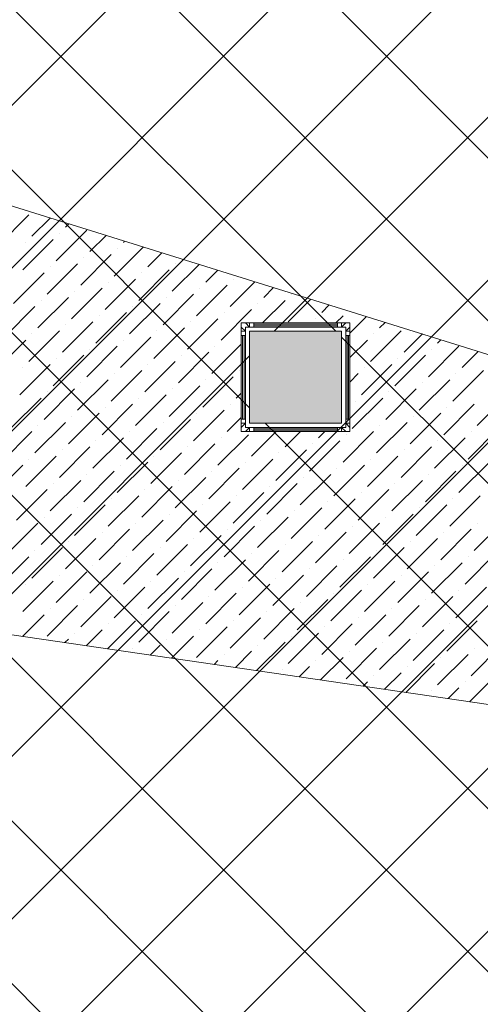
# Model space of a CAD drawing. Header units: millimetres. Extents: x -150 to 17700, y -13097 to 13830.
# Tile 10 of 67: x 5390 to 6391, y 6956 to 9095. Entities that reach past the tile are written whole.
import ezdxf

# ---------------------------------------------------------------- set-up
doc = ezdxf.new("R2010")
doc.units = ezdxf.units.MM
doc.header["$MEASUREMENT"] = 0
doc.layers.get('0').update_dxf_attribs({"lineweight": 5})
for name, color, linetype, lineweight, true_color in [('RCP XREF$0$A-CEILING-01', 9, 'Continuous', 0, 0x808080), ('RCP XREF$0$A-CELING ELEMENT', 9, 'Continuous', 0, 0x808080), ('RCP XREF$0$A-FLOORING', 9, 'Continuous', 0, 0x808080), ('RCP XREF$0$A-Wall & Column', 9, 'Continuous', 0, 0x808080)]:
    doc.layers.add(name, color=color, linetype=linetype, lineweight=lineweight, true_color=true_color)

# ---------------------------------------------------------------- blocks, each defined once
blk = doc.blocks.new('RCP XREF')
at = {"layer": 'RCP XREF$0$A-Wall & Column', "lineweight": 0, "true_color": 0x808080}
h = blk.add_hatch(color=8, dxfattribs=at)
h.dxf.hatch_style = 1
h.paths.add_polyline_path([(6090, 8418.4), (5890, 8418.4), (5890, 8218.4), (6090, 8218.4)])
at = {"layer": 'RCP XREF$0$A-CEILING-01', "color": 8, "linetype": 'Continuous', "lineweight": 0, "true_color": 0x808080}
for p, q in [((200, 3735.5), (9844.5, 13380)), ((10245.6, 3542.9), (408.6, 13380)), ((441.6, 3270), (10551.6, 13380)), ((5890, 8252.1), (762.1, 13380)), ((6077.3, 8418.4), (1115.7, 13380)), ((1148.7, 3270), (11258.7, 13380)), ((10776, 4073.3), (1469.2, 13380)), ((1502.2, 3270), (11612.2, 13380)), ((2209.3, 3270), (12319.3, 13380)), ((2562.9, 3270), (12672.9, 13380)), ((5943.5, 8418.4), (10905.1, 13380)), ((1855.8, 3270), (11865.8, 13280)), ((10125.7, 3309.3), (200, 13235)), ((10011.5, 3070), (200, 12881.5)), ((9457.9, 3270), (200, 12527.9)), ((9104.4, 3270), (200, 12174.4)), ((200, 3382), (5948, 9130)), ((10952.7, 4250), (6072.8, 9130)), ((10599.2, 3896.5), (6090, 8405.7)), ((795.1, 3270), (5890, 8364.9)), ((10422.4, 3719.7), (5923.7, 8218.4))]:
    blk.add_line(p, q, dxfattribs=at)
at = {"layer": 'RCP XREF$0$A-CEILING-01', "color": 8, "lineweight": 0, "true_color": 0x808080}
for p, q in [((5872, 8436.4), (6108, 8436.4)), ((5872, 8200.4), (5872, 8436.4)), ((6108, 8436.4), (6108, 8200.4)), ((5890, 8418.4), (6090, 8418.4)), ((5890, 8218.4), (5890, 8418.4)), ((5890, 8418.4), (6090, 8418.4)), ((5890, 8218.4), (5890, 8418.4)), ((6090, 8418.4), (6090, 8218.4)), ((6090, 8418.4), (6090, 8218.4)), ((6090, 8218.4), (5890, 8218.4)), ((6090, 8218.4), (5890, 8218.4)), ((6108, 8200.4), (5872, 8200.4))]:
    blk.add_line(p, q, dxfattribs=at)
at = {"layer": 'RCP XREF$0$A-CELING ELEMENT', "color": 8, "lineweight": 0, "true_color": 0x808080}
for p, q in [((4048, 9103.3), (9012.6, 7556.4)), ((8939.7, 7238.1), (4048, 7952.3))]:
    blk.add_line(p, q, dxfattribs=at)
at = {"layer": 'RCP XREF$0$A-CELING ELEMENT', "color": 8, "linetype": 'Continuous', "lineweight": 0, "true_color": 0x808080, "transparency": 33554687}
for p, q in [((5344, 8604.6), (5410.3, 8670.9)), ((5417, 8624.5), (5456.8, 8664.3)), ((5489.9, 8644.4), (5497.2, 8651.7)), ((5470, 8571.5), (5536.3, 8637.8)), ((5476.6, 8631.1), (5476.6, 8631.1)), ((5542.9, 8591.4), (5578.1, 8626.5)), ((5397.1, 8551.6), (5463.4, 8617.9)), ((5403.7, 8611.2), (5403.7, 8611.2)), ((5595.9, 8538.3), (5659, 8601.3)), ((5615.8, 8611.2), (5618.5, 8613.9)), ((5523, 8518.4), (5589.3, 8584.7)), ((5529.6, 8578.1), (5529.6, 8578.1)), ((5602.6, 8598), (5602.6, 8598)), ((5668.9, 8558.2), (5699.4, 8588.7)), ((5450.1, 8498.5), (5516.4, 8564.8)), ((5456.7, 8558.2), (5456.7, 8558.2)), ((5721.9, 8505.2), (5780.3, 8563.6)), ((5728.5, 8564.8), (5728.5, 8564.8)), ((5377.2, 8478.7), (5443.5, 8545)), ((5649, 8485.3), (5715.3, 8551.6)), ((5655.6, 8545), (5655.6, 8545)), ((5794.8, 8525.1), (5820.7, 8551)), ((5576.1, 8465.4), (5642.3, 8531.7)), ((5582.7, 8525.1), (5582.7, 8525.1)), ((5774.9, 8452.1), (5841.2, 8518.4)), ((5847.8, 8472), (5901.6, 8525.8)), ((5854.5, 8531.7), (5854.5, 8531.7)), ((5503.1, 8445.5), (5569.4, 8511.8)), ((5509.8, 8505.2), (5509.8, 8505.2)), ((5702, 8432.3), (5768.3, 8498.5)), ((5781.6, 8511.8), (5781.6, 8511.8)), ((5920.8, 8491.9), (5942, 8513.2)), ((5980.4, 8498.5), (5980.4, 8498.5)), ((5357.3, 8405.7), (5423.6, 8472)), ((5430.2, 8425.6), (5496.5, 8491.9)), ((5436.8, 8485.3), (5436.8, 8485.3)), ((5629.1, 8412.4), (5695.4, 8478.7)), ((5635.7, 8472), (5635.7, 8472)), ((5708.6, 8491.9), (5708.6, 8491.9)), ((5907.5, 8478.7), (5907.5, 8478.7)), ((5918.3, 8436.4), (5967.2, 8485.3)), ((5973.8, 8438.9), (6022.9, 8488)), ((6046.7, 8458.8), (6063.3, 8475.4)), ((5556.2, 8392.5), (5622.5, 8458.8)), ((5562.8, 8452.1), (5562.8, 8452.1)), ((5828, 8399.1), (5894.3, 8465.4)), ((5834.6, 8458.8), (5834.6, 8458.8)), ((6077.4, 8436.4), (6093.1, 8452.1)), ((6108, 8414), (6144.2, 8450.2)), ((5483.2, 8372.6), (5549.5, 8438.9)), ((5489.9, 8432.3), (5489.9, 8432.3)), ((5755, 8379.2), (5821.3, 8445.5)), ((5761.7, 8438.9), (5761.7, 8438.9)), ((6033.5, 8445.5), (6033.5, 8445.5)), ((6172.7, 8425.6), (6184.6, 8437.6)), ((5410.3, 8352.7), (5476.6, 8419)), ((5417, 8412.4), (5417, 8412.4)), ((5682.1, 8359.3), (5748.4, 8425.6)), ((5688.7, 8419), (5688.7, 8419)), ((6152.8, 8352.7), (6219.1, 8419)), ((6159.4, 8412.4), (6159.4, 8412.4)), ((6225.7, 8372.6), (6265.5, 8412.4)), ((5337.4, 8332.8), (5403.7, 8399.1)), ((5536.3, 8319.6), (5602.6, 8385.9)), ((5609.2, 8339.4), (5675.5, 8405.7)), ((5615.8, 8399.1), (5615.8, 8399.1)), ((5808.1, 8326.2), (5872, 8390.1)), ((5814.7, 8385.9), (5814.7, 8385.9)), ((6108, 8361), (6146.2, 8399.1)), ((6278.7, 8319.6), (6345, 8385.9)), ((6298.6, 8392.5), (6305.9, 8399.8)), ((5463.4, 8299.7), (5529.6, 8366)), ((5542.9, 8379.2), (5542.9, 8379.2)), ((5735.2, 8306.3), (5801.4, 8372.6)), ((5741.8, 8366), (5741.8, 8366)), ((6205.8, 8299.7), (6272.1, 8366)), ((6285.4, 8379.2), (6285.4, 8379.2)), ((6351.7, 8339.4), (6386.8, 8374.6)), ((5390.4, 8279.8), (5456.7, 8346.1)), ((5470, 8359.3), (5470, 8359.3)), ((5662.2, 8286.4), (5728.5, 8352.7)), ((5668.9, 8346.1), (5668.9, 8346.1)), ((6132.9, 8279.8), (6199.2, 8346.1)), ((6212.4, 8359.3), (6212.4, 8359.3)), ((5397.1, 8339.4), (5397.1, 8339.4)), ((5589.3, 8266.5), (5655.6, 8332.8)), ((5595.9, 8326.2), (5595.9, 8326.2)), ((5867.7, 8332.8), (5867.7, 8332.8)), ((6108, 8307.9), (6126.3, 8326.2)), ((6139.5, 8339.4), (6139.5, 8339.4)), ((6331.8, 8266.5), (6398.1, 8332.8)), ((6338.4, 8326.2), (6338.4, 8326.2)), ((5516.4, 8246.6), (5582.7, 8312.9)), ((5523, 8306.3), (5523, 8306.3)), ((5788.2, 8253.3), (5854.5, 8319.6)), ((5794.8, 8312.9), (5794.8, 8312.9)), ((6258.9, 8246.6), (6325.1, 8312.9)), ((6265.5, 8306.3), (6265.5, 8306.3)), ((5443.5, 8226.8), (5509.8, 8293)), ((5450.1, 8286.4), (5450.1, 8286.4)), ((5642.3, 8213.5), (5708.6, 8279.8)), ((5715.3, 8233.4), (5781.6, 8299.7)), ((5721.9, 8293), (5721.9, 8293)), ((5861.1, 8273.2), (5872, 8284.1)), ((6185.9, 8226.8), (6252.2, 8293)), ((6192.6, 8286.4), (6192.6, 8286.4)), ((6384.8, 8213.5), (6451.1, 8279.8)), ((5370.6, 8206.9), (5436.8, 8273.2)), ((5569.4, 8193.6), (5635.7, 8259.9)), ((5649, 8273.2), (5649, 8273.2)), ((5847.8, 8259.9), (5847.8, 8259.9)), ((6113, 8206.9), (6179.3, 8273.2)), ((6119.6, 8266.5), (6119.6, 8266.5)), ((6311.9, 8193.6), (6378.2, 8259.9)), ((5496.5, 8173.7), (5562.8, 8240)), ((5576.1, 8253.3), (5576.1, 8253.3)), ((5768.3, 8180.3), (5834.6, 8246.6)), ((5774.9, 8240), (5774.9, 8240)), ((6239, 8173.7), (6305.3, 8240)), ((6318.5, 8253.3), (6318.5, 8253.3)), ((5423.6, 8153.8), (5489.9, 8220.1)), ((5503.1, 8233.4), (5503.1, 8233.4)), ((5695.4, 8160.5), (5761.7, 8226.8)), ((5702, 8220.1), (5702, 8220.1)), ((5841.2, 8200.2), (5872, 8231)), ((6166, 8153.8), (6232.3, 8220.1)), ((6245.6, 8233.4), (6245.6, 8233.4)), ((5350.7, 8133.9), (5417, 8200.2)), ((5430.2, 8213.5), (5430.2, 8213.5)), ((5622.5, 8140.6), (5688.7, 8206.9)), ((5629.1, 8200.2), (5629.1, 8200.2)), ((5821.3, 8127.3), (5887.6, 8193.6)), ((5894.3, 8147.2), (5947.5, 8200.4)), ((5967.2, 8167.1), (6000.5, 8200.4)), ((6040.1, 8187), (6053.5, 8200.4)), ((6093.1, 8133.9), (6159.4, 8200.2)), ((6099.8, 8193.6), (6099.8, 8193.6)), ((6172.7, 8213.5), (6172.7, 8213.5)), ((6364.9, 8140.6), (6431.2, 8206.9)), ((6371.5, 8200.2), (6371.5, 8200.2)), ((5549.5, 8120.7), (5615.8, 8187)), ((5556.2, 8180.3), (5556.2, 8180.3)), ((5748.4, 8107.4), (5814.7, 8173.7)), ((5828, 8187), (5828, 8187)), ((6020.2, 8114.1), (6086.5, 8180.3)), ((6026.8, 8173.7), (6026.8, 8173.7)), ((6292, 8120.7), (6358.3, 8187)), ((6298.6, 8180.3), (6298.6, 8180.3)), ((5476.6, 8100.8), (5542.9, 8167.1)), ((5483.2, 8160.5), (5483.2, 8160.5)), ((5675.5, 8087.5), (5741.8, 8153.8)), ((5755, 8167.1), (5755, 8167.1)), ((5947.3, 8094.2), (6013.6, 8160.5)), ((5953.9, 8153.8), (5953.9, 8153.8)), ((6219.1, 8100.8), (6285.4, 8167.1)), ((6225.7, 8160.5), (6225.7, 8160.5)), ((5403.7, 8080.9), (5470, 8147.2)), ((5410.3, 8140.6), (5410.3, 8140.6)), ((5602.6, 8067.7), (5668.9, 8133.9)), ((5682.1, 8147.2), (5682.1, 8147.2)), ((5874.4, 8074.3), (5940.7, 8140.6)), ((5881, 8133.9), (5881, 8133.9)), ((6146.2, 8080.9), (6212.4, 8147.2)), ((6152.8, 8140.6), (6152.8, 8140.6)), ((6345, 8067.7), (6411.3, 8133.9)), ((5330.8, 8061), (5397.1, 8127.3)), ((5529.6, 8047.8), (5595.9, 8114.1)), ((5536.3, 8107.4), (5536.3, 8107.4)), ((5609.2, 8127.3), (5609.2, 8127.3)), ((5801.4, 8054.4), (5867.7, 8120.7)), ((5808.1, 8114.1), (5808.1, 8114.1)), ((6000.3, 8041.1), (6066.6, 8107.4)), ((6073.2, 8061), (6139.5, 8127.3)), ((6079.9, 8120.7), (6079.9, 8120.7)), ((6272.1, 8047.8), (6338.4, 8114.1)), ((6278.7, 8107.4), (6278.7, 8107.4)), ((6351.7, 8127.3), (6351.7, 8127.3)), ((5456.7, 8027.9), (5523, 8094.2)), ((5463.4, 8087.5), (5463.4, 8087.5)), ((5728.5, 8034.5), (5794.8, 8100.8)), ((5735.2, 8094.2), (5735.2, 8094.2)), ((5927.4, 8021.2), (5993.7, 8087.5)), ((6006.9, 8100.8), (6006.9, 8100.8)), ((6199.2, 8027.9), (6265.5, 8094.2)), ((6205.8, 8087.5), (6205.8, 8087.5)), ((5383.8, 8008), (5450.1, 8074.3)), ((5655.6, 8014.6), (5721.9, 8080.9)), ((5662.2, 8074.3), (5662.2, 8074.3)), ((5854.5, 8001.4), (5920.8, 8067.7)), ((5934, 8080.9), (5934, 8080.9)), ((6126.3, 8008), (6192.6, 8074.3)), ((6132.9, 8067.7), (6132.9, 8067.7)), ((5582.7, 7994.7), (5649, 8061)), ((5589.3, 8054.4), (5589.3, 8054.4)), ((5781.6, 7981.5), (5847.8, 8047.8)), ((5861.1, 8061), (5861.1, 8061)), ((6053.4, 7988.1), (6119.6, 8054.4)), ((6060, 8047.8), (6060, 8047.8)), ((6325.1, 7994.7), (6391.4, 8061)), ((6331.8, 8054.4), (6331.8, 8054.4)), ((5509.8, 7974.8), (5576.1, 8041.1)), ((5516.4, 8034.5), (5516.4, 8034.5)), ((5708.6, 7961.6), (5774.9, 8027.9)), ((5788.2, 8041.1), (5788.2, 8041.1)), ((5980.4, 7968.2), (6046.7, 8034.5)), ((5987.1, 8027.9), (5987.1, 8027.9)), ((6252.2, 7974.8), (6318.5, 8041.1)), ((6258.9, 8034.5), (6258.9, 8034.5)), ((5363.9, 7935.1), (5430.2, 8001.4)), ((5436.8, 7955), (5503.1, 8021.2)), ((5443.5, 8014.6), (5443.5, 8014.6)), ((5635.7, 7941.7), (5702, 8008)), ((5642.3, 8001.4), (5642.3, 8001.4)), ((5715.3, 8021.2), (5715.3, 8021.2)), ((5907.5, 7948.3), (5973.8, 8014.6)), ((5914.1, 8008), (5914.1, 8008)), ((6106.4, 7935.1), (6172.7, 8001.4)), ((6179.3, 7955), (6245.6, 8021.2)), ((6185.9, 8014.6), (6185.9, 8014.6)), ((6378.2, 7941.7), (6444.5, 8008)), ((6384.8, 8001.4), (6384.8, 8001.4)), ((5562.8, 7921.8), (5629.1, 7988.1)), ((5569.4, 7981.5), (5569.4, 7981.5)), ((5834.6, 7928.4), (5900.9, 7994.7)), ((5841.2, 7988.1), (5841.2, 7988.1)), ((6033.5, 7915.2), (6099.8, 7981.5)), ((6113, 7994.7), (6113, 7994.7)), ((6305.3, 7921.8), (6371.5, 7988.1)), ((6311.9, 7981.5), (6311.9, 7981.5)), ((5489.9, 7901.9), (5556.2, 7968.2)), ((5496.5, 7961.6), (5496.5, 7961.6)), ((5761.7, 7908.6), (5828, 7974.8)), ((5768.3, 7968.2), (5768.3, 7968.2)), ((5960.5, 7895.3), (6026.8, 7961.6)), ((6040.1, 7974.8), (6040.1, 7974.8)), ((6232.3, 7901.9), (6298.6, 7968.2)), ((6239, 7961.6), (6239, 7961.6)), ((5417, 7882), (5483.2, 7948.3)), ((5423.6, 7941.7), (5423.6, 7941.7)), ((5688.7, 7888.7), (5755, 7955)), ((5695.4, 7948.3), (5695.4, 7948.3)), ((5887.6, 7875.4), (5953.9, 7941.7)), ((5967.2, 7955), (5967.2, 7955)), ((6159.4, 7882), (6225.7, 7948.3)), ((6166, 7941.7), (6166, 7941.7)), ((5344, 7862.2), (5410.3, 7928.4)), ((5542.9, 7848.9), (5609.2, 7915.2)), ((5615.8, 7868.8), (5682.1, 7935.1)), ((5622.5, 7928.4), (5622.5, 7928.4)), ((5814.7, 7855.5), (5881, 7921.8)), ((5821.3, 7915.2), (5821.3, 7915.2)), ((5894.3, 7935.1), (5894.3, 7935.1)), ((6086.5, 7862.2), (6152.8, 7928.4)), ((6093.1, 7921.8), (6093.1, 7921.8)), ((6285.4, 7848.9), (6351.7, 7915.2)), ((6358.3, 7868.8), (6424.6, 7935.1)), ((6364.9, 7928.4), (6364.9, 7928.4)), ((5470, 7829), (5536.3, 7895.3)), ((5549.5, 7908.6), (5549.5, 7908.6)), ((5741.8, 7835.6), (5808.1, 7901.9)), ((5748.4, 7895.3), (5748.4, 7895.3)), ((6013.6, 7842.3), (6079.9, 7908.6)), ((6020.2, 7901.9), (6020.2, 7901.9)), ((6212.4, 7829), (6278.7, 7895.3)), ((6292, 7908.6), (6292, 7908.6)), ((5397.1, 7809.1), (5463.4, 7875.4)), ((5476.6, 7888.7), (5476.6, 7888.7)), ((5668.9, 7815.7), (5735.2, 7882)), ((5675.5, 7875.4), (5675.5, 7875.4)), ((5940.7, 7822.4), (6006.9, 7888.7)), ((5947.3, 7882), (5947.3, 7882)), ((6139.5, 7809.1), (6205.8, 7875.4)), ((6219.1, 7888.7), (6219.1, 7888.7)), ((5403.7, 7868.8), (5403.7, 7868.8)), ((5595.9, 7795.9), (5662.2, 7862.2)), ((5602.6, 7855.5), (5602.6, 7855.5)), ((5867.7, 7802.5), (5934, 7868.8)), ((5874.4, 7862.2), (5874.4, 7862.2)), ((6066.6, 7789.2), (6132.9, 7855.5)), ((6146.2, 7868.8), (6146.2, 7868.8)), ((6338.4, 7795.9), (6404.7, 7862.2)), ((6345, 7855.5), (6345, 7855.5)), ((5523, 7776), (5589.3, 7842.3)), ((5529.6, 7835.6), (5529.6, 7835.6)), ((5794.8, 7782.6), (5861.1, 7848.9)), ((5801.4, 7842.3), (5801.4, 7842.3)), ((5993.7, 7769.3), (6060, 7835.6)), ((6073.2, 7848.9), (6073.2, 7848.9)), ((6265.5, 7776), (6331.8, 7842.3)), ((6272.1, 7835.6), (6272.1, 7835.6)), ((5450.1, 7756.1), (5516.4, 7822.4)), ((5456.7, 7815.7), (5456.7, 7815.7)), ((5649, 7742.8), (5715.3, 7809.1)), ((5721.9, 7762.7), (5788.2, 7829)), ((5728.5, 7822.4), (5728.5, 7822.4)), ((5920.8, 7749.5), (5987.1, 7815.7)), ((5927.4, 7809.1), (5927.4, 7809.1)), ((6000.3, 7829), (6000.3, 7829)), ((6192.6, 7756.1), (6258.9, 7822.4)), ((6199.2, 7815.7), (6199.2, 7815.7)), ((5396.4, 7755.4), (5443.5, 7802.5)), ((5581.5, 7728.4), (5642.3, 7789.2)), ((5655.6, 7802.5), (5655.6, 7802.5)), ((5847.8, 7729.6), (5914.1, 7795.9)), ((5854.5, 7789.2), (5854.5, 7789.2)), ((6119.6, 7736.2), (6185.9, 7802.5)), ((6126.3, 7795.9), (6126.3, 7795.9)), ((6318.5, 7722.9), (6384.8, 7789.2)), ((5535.2, 7735.1), (5569.4, 7769.3)), ((5582.7, 7782.6), (5582.7, 7782.6)), ((5774.9, 7709.7), (5841.2, 7776)), ((5781.6, 7769.3), (5781.6, 7769.3)), ((6046.7, 7716.3), (6113, 7782.6)), ((6053.4, 7776), (6053.4, 7776)), ((6245.6, 7703.1), (6311.9, 7769.3)), ((6325.1, 7782.6), (6325.1, 7782.6)), ((5488.9, 7741.9), (5496.5, 7749.5)), ((5509.8, 7762.7), (5509.8, 7762.7)), ((5708.6, 7749.5), (5708.6, 7749.5)), ((5720.3, 7708.1), (5768.3, 7756.1)), ((5973.8, 7696.4), (6040.1, 7762.7)), ((5980.4, 7756.1), (5980.4, 7756.1)), ((6172.7, 7683.2), (6239, 7749.5)), ((6252.2, 7762.7), (6252.2, 7762.7)), ((5635.7, 7729.6), (5635.7, 7729.6)), ((5674, 7714.9), (5695.4, 7736.2)), ((5859.1, 7687.8), (5894.3, 7722.9)), ((5905.4, 7681.1), (5967.2, 7742.8)), ((5907.5, 7736.2), (5907.5, 7736.2)), ((6099.8, 7663.3), (6166, 7729.6)), ((6106.4, 7722.9), (6106.4, 7722.9)), ((6179.3, 7742.8), (6179.3, 7742.8)), ((6371.5, 7669.9), (6437.8, 7736.2)), ((6378.2, 7729.6), (6378.2, 7729.6)), ((5812.9, 7694.6), (5821.3, 7703.1)), ((5834.6, 7716.3), (5834.6, 7716.3)), ((6033.5, 7703.1), (6033.5, 7703.1)), ((6044.3, 7660.8), (6093.1, 7709.7)), ((6298.6, 7650), (6364.9, 7716.3)), ((6305.3, 7709.7), (6305.3, 7709.7)), ((5960.5, 7683.2), (5960.5, 7683.2)), ((5998, 7667.6), (6020.2, 7689.8)), ((6229.4, 7633.8), (6292, 7696.4)), ((6232.3, 7689.8), (6232.3, 7689.8)), ((6159.4, 7669.9), (6159.4, 7669.9)), ((6183.1, 7640.5), (6219.1, 7676.5)), ((6368.2, 7613.5), (6418, 7663.3)), ((6136.8, 7647.3), (6146.2, 7656.6)), ((6321.9, 7620.3), (6345, 7643.4)), ((6358.3, 7656.6), (6358.3, 7656.6)), ((6285.4, 7636.8), (6285.4, 7636.8))]:
    blk.add_line(p, q, dxfattribs=at)
at = {"layer": 'RCP XREF$0$A-FLOORING', "color": 8, "lineweight": 0, "true_color": 0x808080}
for p, q in [((5872, 8436.4), (6108, 8436.4)), ((5872, 8200.4), (5872, 8436.4)), ((6108, 8436.4), (6108, 8200.4)), ((6108, 8200.4), (5872, 8200.4))]:
    blk.add_line(p, q, dxfattribs=at)
at = {"layer": 'RCP XREF$0$A-Wall & Column', "color": 8, "lineweight": 0, "true_color": 0x808080}
for p, q in [((5881, 8436.4), (5890, 8436.4)), ((5899, 8436.4), (6081, 8436.4)), ((5899, 8433.4), (6081, 8433.4)), ((5899, 8430.4), (6081, 8430.4)), ((6090, 8436.4), (6099, 8436.4)), ((5872, 8427.4), (5872, 8418.4)), ((5872, 8409.4), (5872, 8227.4)), ((5875, 8409.4), (5875, 8227.4)), ((5878, 8409.4), (5878, 8227.4)), ((5890, 8418.4), (6090, 8418.4)), ((5890, 8218.4), (5890, 8418.4)), ((6090, 8418.4), (6090, 8218.4)), ((6102, 8409.4), (6102, 8227.4)), ((6105, 8409.4), (6105, 8227.4)), ((6108, 8427.4), (6108, 8418.4)), ((6108, 8409.4), (6108, 8227.4)), ((5872, 8209.4), (5872, 8218.4)), ((6090, 8218.4), (5890, 8218.4)), ((6108, 8218.4), (6108, 8209.4)), ((5881, 8200.4), (5890, 8200.4)), ((5899, 8206.4), (6081, 8206.4)), ((5899, 8203.4), (6081, 8203.4)), ((5899, 8200.4), (6081, 8200.4)), ((6099, 8200.4), (6090, 8200.4))]:
    blk.add_line(p, q, dxfattribs=at)
for points in [[(5890, 8427.4), (5881, 8436.4), (5872, 8436.4), (5872, 8427.4), (5881, 8418.4)], [(5899, 8427.4), (5899, 8436.4), (5890, 8436.4), (5890, 8427.4)], [(6090, 8427.4), (6090, 8436.4), (6081, 8436.4), (6081, 8427.4)], [(6099, 8418.4), (6108, 8427.4), (6108, 8436.4), (6099, 8436.4), (6090, 8427.4)], [(5881, 8418.4), (5872, 8418.4), (5872, 8409.4), (5881, 8409.4)], [(6099, 8409.4), (6108, 8409.4), (6108, 8418.4), (6099, 8418.4)], [(5881, 8227.4), (5872, 8227.4), (5872, 8218.4), (5881, 8218.4)], [(5881, 8218.4), (5872, 8209.4), (5872, 8200.4), (5881, 8200.4), (5890, 8209.4)], [(6090, 8209.4), (6099, 8200.4), (6108, 8200.4), (6108, 8209.4), (6099, 8218.4)], [(6099, 8218.4), (6108, 8218.4), (6108, 8227.4), (6099, 8227.4)], [(5890, 8209.4), (5890, 8200.4), (5899, 8200.4), (5899, 8209.4)], [(6081, 8209.4), (6081, 8200.4), (6090, 8200.4), (6090, 8209.4)]]:
    blk.add_lwpolyline(points, dxfattribs=at)
blk.add_lwpolyline([(5881, 8209.4), (6099, 8209.4), (6099, 8427.4), (5881, 8427.4)], close=True, dxfattribs=at)

msp = doc.modelspace()

# ---------------------------------------------------------------- block references
at = {"ltscale": 5}
msp.add_blockref('RCP XREF', (0, 0), dxfattribs=at)

doc.saveas('drawing.dxf')
